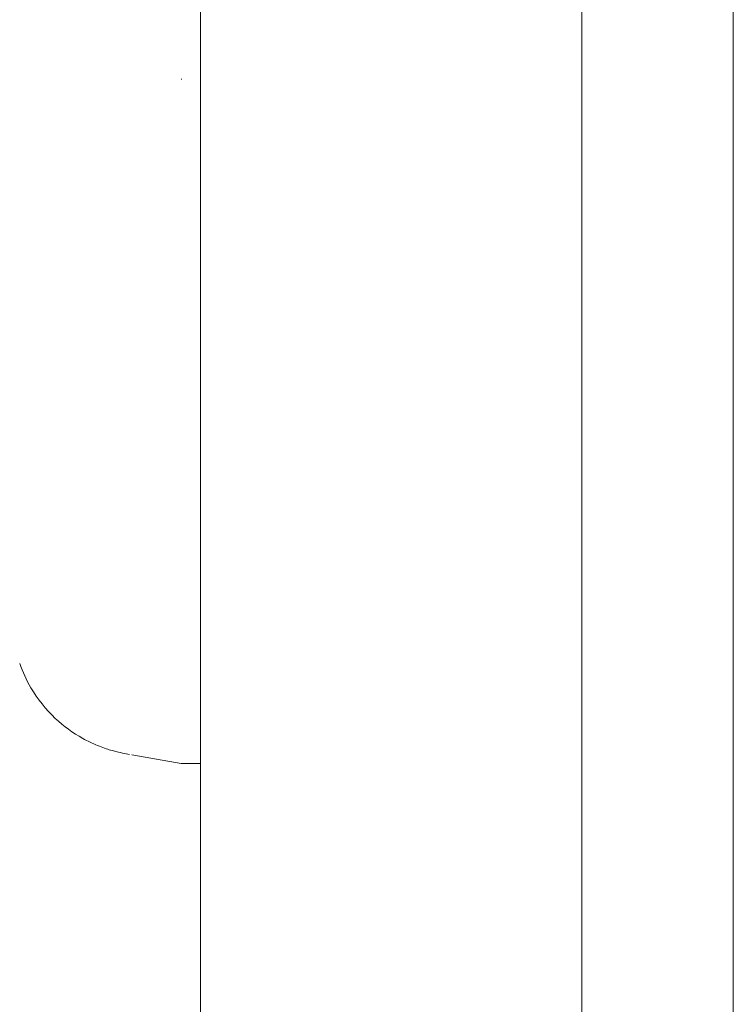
# Model space of a CAD drawing. Header units: inches. Extents: x 15 to 357, y 5 to 227.
# Tile 85 of 107: x 273.02 to 274.66, y 138.16 to 140.42. Entities that reach past the tile are written whole.
import ezdxf

# ---------------------------------------------------------------- set-up
doc = ezdxf.new("R2010")
doc.units = ezdxf.units.IN
doc.header["$LTSCALE"] = 22
doc.header["$MEASUREMENT"] = 0
doc.layers.get('0').update_dxf_attribs({"lineweight": 0})
doc.layers.add('Dimension (ANSI)', color=7, linetype='Continuous', lineweight=5)
doc.layers.add('Visible (ANSI)', color=7, linetype='Continuous', lineweight=5)
doc.styles.add('ROMANS', font='tahoma.ttf')
doc.dimstyles.new('Default (ANSI)', dxfattribs={"dimscale": 22, "dimtxt": 0.07, "dimasz": 0.07, "dimexe": 0.125, "dimexo": 0.0625, "dimgap": 0.031496, "dimtad": 0, "dimtih": 1, "dimtoh": 1, "dimrnd": 1e-08, "dimzin": 0, "dimdsep": 46, "dimtxsty": 'ROMANS', "dimblk": 'Filled-1', "dimcen": 0.09, "dimdle": 0.393701, "dimclrd": 256, "dimclre": 256, "dimclrt": 256, "dimadec": 0, "dimazin": 0, "dimtfac": 0.928571, "dimtofl": 0, "dimtmove": 0, "dimatfit": 3, "dimfxl": 1, "dimtolj": 1, "dimtzin": 0, "dimlwd": -1, "dimlwe": -1, "dimarcsym": 0})

# ---------------------------------------------------------------- blocks, each defined once
blk = doc.blocks.new('Filled-1')
at = {"color": 0}
for p, q in [((0, 0), (-1, 0.1786)), ((-1, 0.1786), (-1, -0.1786)), ((-1, 0), (0, 0)), ((-1, -0.1786), (0, 0))]:
    blk.add_line(p, q, dxfattribs=at)
at = {"color": 0, "flags": 128}
blk.add_lwpolyline([(-1, -0.1786), (0, 0), (-1, 0.1786), (-1, -0.1786)], dxfattribs=at)
at = {"color": 0}
blk.add_solid([(-1, -0.1786), (0, 0), (-1, 0.1786), (-1, -0.1786)], dxfattribs=at)
blk = doc.blocks.new('*D21')
at = {"layer": 'Defpoints', "color": 0, "transparency": 16777216}
for p in [(264.3469, 166.3635), (273.6792, 166.3635), (273.6792, 114.9885)]:
    blk.add_point(p, dxfattribs=at)
at = {"layer": 'Dimension (ANSI)', "transparency": 16777216}
for p, q in [((272.3042, 166.3635), (261.5969, 166.3635)), ((264.3469, 164.8235), (264.3469, 150.2057)), ((264.3469, 116.5285), (264.3469, 142.0214)), ((272.3042, 114.9885), (261.5969, 114.9885))]:
    blk.add_line(p, q, dxfattribs=at)
at = {"layer": 'Dimension (ANSI)', "transparency": 16777216, "xscale": 1.54000000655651, "yscale": 1.54000000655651, "zscale": 1.54000000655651}
for p, rotation in [((264.3469, 166.3635), 90), ((264.3469, 114.9885), 270)]:
    blk.add_blockref('Filled-1', p, dxfattribs=dict(at, rotation=rotation))
at = {"layer": 'Dimension (ANSI)', "transparency": 16777216, "insert": (264.3469, 146.1135), "char_height": 1.54, "attachment_point": 5, "style": 'ROMANS'}
blk.add_mtext('\\A1;51.38\\PDOOR\\PHEIGHT', dxfattribs=at)

msp = doc.modelspace()

# ---------------------------------------------------------------- linework, layer by layer
at = {"layer": 'Visible (ANSI)'}
for p, q in [((274.3116, 166.2608), (274.3116, 115.0912)), ((273.4366, 115.2311), (273.4366, 166.1209)), ((274.6589, 115.9885), (274.6589, 165.3635)), ((273.2788, 138.7349), (273.392, 138.7149)), ((273.392, 138.7149), (273.392, 138.7149)), ((273.392, 138.7149), (273.392, 138.7149)), ((273.3931, 138.7149), (273.393, 138.7149)), ((273.393, 138.7149), (273.3931, 138.7149)), ((273.3931, 138.7149), (273.4366, 138.7149)), ((273.3966, 138.7159), (273.3966, 138.7159)), ((273.3966, 138.7159), (273.3966, 138.7159))]:
    msp.add_line(p, q, dxfattribs=at)
msp.add_ellipse((273.3486, 140.4008), major_axis=(0.0073, -0.6885), ratio=0.063015, start_param=1.400197, end_param=1.401583, dxfattribs=at)
for points, knots in [([(273.2739, 138.7358), (273.2681, 138.7369), (273.2637, 138.7378), (273.2546, 138.7397), (273.2521, 138.7401), (273.2395, 138.7433), (273.2356, 138.7443), (273.2262, 138.7471), (273.2216, 138.7485), (273.2115, 138.752), (273.2059, 138.7541), (273.1891, 138.7609), (273.1774, 138.7665), (273.1437, 138.7852), (273.1223, 138.8008), (273.0816, 138.8391), (273.0625, 138.863), (273.037, 138.9065), (273.0284, 138.9253), (273.0216, 138.9446)], [0, 0, 0, 0, 0.483196, 0.483196, 0.727284, 0.727284, 0.801906, 0.801906, 0.851661, 0.851661, 0.901204, 0.901204, 1.00037, 1.00037, 1.198748, 1.198748, 1.427079, 1.427079, 1.583256, 1.583256, 1.583256, 1.583256]), ([(273.393, 138.7149), (273.3928, 138.7149), (273.3926, 138.7149), (273.3924, 138.7149), (273.3923, 138.7149), (273.3922, 138.7149), (273.3921, 138.7149), (273.392, 138.7149), (273.392, 138.7149), (273.392, 138.7149)], [0, 0, 0, 0, 0.3333333, 0.3333333, 0.3333333, 0.6666667, 0.6666667, 0.6666667, 0.9826922, 0.9826922, 0.9826922, 0.9826922]), ([(273.393, 138.7149), (273.3928, 138.7149), (273.3926, 138.7149), (273.3924, 138.7149), (273.3923, 138.7149), (273.3922, 138.7149), (273.3921, 138.7149), (273.392, 138.7149), (273.392, 138.7149), (273.392, 138.7149)], [0, 0, 0, 0, 0.3333333, 0.3333333, 0.3333333, 0.6666667, 0.6666667, 0.6666667, 0.9825294, 0.9825294, 0.9825294, 0.9825294])]:
    msp.add_open_spline(points, degree=3, knots=knots, dxfattribs=at)
msp.add_open_spline([(273.2775, 138.736), (273.2775, 138.736), (273.2775, 138.736), (273.2775, 138.736)], degree=3, dxfattribs=at)
msp.add_open_spline([(273.2775, 138.736), (273.2775, 138.736), (273.2775, 138.736), (273.2775, 138.736)], degree=3, dxfattribs=at)
msp.add_open_spline([(273.2775, 138.736), (273.2775, 138.736), (273.2775, 138.736), (273.2775, 138.736)], degree=3, dxfattribs=at)

# ---------------------------------------------------------------- dimensions: what is measured, and where the dimension line sits
at = {"layer": 'Dimension (ANSI)'}
dim = msp.add_linear_dim(base=(264.3469051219, 166.3635232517), p1=(273.6792325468, 114.9885232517), p2=(273.6792325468, 166.3635232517), angle=90, text='<>\\PDOOR\\PHEIGHT', dimstyle='Default (ANSI)', override={"dimgap": 0.031496, "dimdec": 2, "dimtol": 0, "dimlim": 0, "dimtp": 0, "dimtm": 0, "dimtdec": 2, "dimatfit": 1}, dxfattribs=at)
dim.commit()
dim.dimension.update_dxf_attribs({"geometry": '*D21', "text_midpoint": (264.3469051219, 146.1135232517), "dimtype": 160})

doc.saveas('drawing.dxf')
